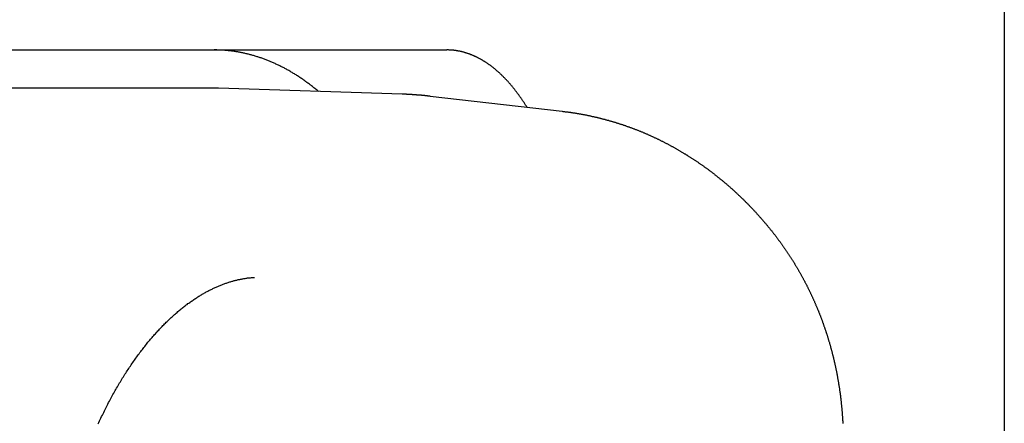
# Model space of a CAD drawing. Extents: x 637 to 3230, y 885 to 2745.
# Tile 102 of 151: x 3217.54 to 3230.44, y 1678.71 to 1684. Entities that reach past the tile are written whole.
import ezdxf

# ---------------------------------------------------------------- set-up
doc = ezdxf.new("R2010")
doc.units = 0
doc.layers.add('KF_GRAVIS_15_REAR', color=7, linetype='CONTINUOUS')

# ---------------------------------------------------------------- blocks, each defined once
blk = doc.blocks.new('KF_GRAVIS_15_REAR')
at = {"layer": 'KF_GRAVIS_15_REAR'}
for p, q in [((208.99999, -343.44213), (208.99999, -656)), ((191.63861, -569.5), (201.69748, -569.5)), ((198.64993, -570), (185.04235, -570)), ((201.11224, -570.07931), (198.70351, -570.00087)), ((201.47775, -570.10599), (203.20695, -570.30256))]:
    blk.add_line(p, q, dxfattribs=at)
for points in [[(200.016, -570.044, 0), (200.006, -570.035, 0), (199.997, -570.027, 0), (199.987, -570.019, 0), (199.977, -570.011, 0), (199.966, -570.003, 0), (199.956, -569.995, 0), (199.946, -569.987, 0), (199.936, -569.979, 0), (199.926, -569.971, 0), (199.916, -569.963, 0), (199.906, -569.955, 0), (199.896, -569.948, 0), (199.886, -569.94, 0), (199.875, -569.933, 0), (199.865, -569.925, 0), (199.855, -569.918, 0), (199.845, -569.911, 0), (199.835, -569.903, 0), (199.824, -569.896, 0), (199.814, -569.889, 0), (199.804, -569.882, 0), (199.794, -569.875, 0), (199.783, -569.868, 0), (199.773, -569.861, 0), (199.763, -569.854, 0), (199.752, -569.847, 0), (199.742, -569.841, 0), (199.732, -569.834, 0), (199.721, -569.827, 0), (199.711, -569.821, 0), (199.7, -569.814, 0), (199.69, -569.808, 0), (199.679, -569.802, 0), (199.669, -569.795, 0), (199.659, -569.789, 0), (199.648, -569.783, 0), (199.638, -569.777, 0), (199.627, -569.771, 0), (199.617, -569.765, 0), (199.606, -569.759, 0), (199.596, -569.753, 0), (199.585, -569.748, 0), (199.574, -569.742, 0), (199.564, -569.736, 0), (199.553, -569.731, 0), (199.543, -569.725, 0), (199.532, -569.72, 0), (199.521, -569.715, 0), (199.511, -569.709, 0), (199.5, -569.704, 0), (199.49, -569.699, 0), (199.479, -569.694, 0), (199.468, -569.689, 0), (199.458, -569.684, 0), (199.447, -569.679, 0), (199.436, -569.674, 0), (199.425, -569.669, 0), (199.415, -569.665, 0), (199.404, -569.66, 0), (199.393, -569.655, 0), (199.383, -569.651, 0), (199.372, -569.646, 0), (199.361, -569.642, 0), (199.35, -569.638, 0), (199.339, -569.633, 0), (199.329, -569.629, 0), (199.318, -569.625, 0), (199.307, -569.621, 0), (199.296, -569.617, 0), (199.285, -569.613, 0), (199.275, -569.609, 0), (199.264, -569.605, 0), (199.253, -569.602, 0), (199.242, -569.598, 0), (199.231, -569.595, 0), (199.22, -569.591, 0), (199.21, -569.588, 0), (199.199, -569.584, 0), (199.188, -569.581, 0), (199.177, -569.578, 0), (199.166, -569.574, 0), (199.155, -569.571, 0), (199.144, -569.568, 0), (199.133, -569.565, 0), (199.122, -569.562, 0), (199.111, -569.559, 0), (199.1, -569.557, 0), (199.09, -569.554, 0), (199.079, -569.551, 0), (199.068, -569.549, 0), (199.057, -569.546, 0), (199.046, -569.544, 0), (199.035, -569.541, 0), (199.024, -569.539, 0), (199.013, -569.537, 0), (199.002, -569.535, 0), (198.991, -569.532, 0), (198.98, -569.53, 0), (198.969, -569.528, 0), (198.958, -569.526, 0), (198.947, -569.525, 0), (198.936, -569.523, 0), (198.925, -569.521, 0), (198.914, -569.519, 0), (198.903, -569.518, 0), (198.892, -569.516, 0), (198.881, -569.515, 0), (198.87, -569.513, 0), (198.859, -569.512, 0), (198.848, -569.511, 0), (198.837, -569.51, 0), (198.826, -569.509, 0), (198.815, -569.508, 0), (198.804, -569.507, 0), (198.793, -569.506, 0), (198.782, -569.505, 0), (198.77, -569.504, 0), (198.759, -569.503, 0), (198.748, -569.503, 0), (198.737, -569.502, 0), (198.726, -569.502, 0), (198.715, -569.501, 0), (198.704, -569.501, 0), (198.693, -569.501, 0), (198.682, -569.5, 0), (198.671, -569.5, 0), (198.66, -569.5, 0), (198.649, -569.5, 0)], [(202.749, -570.251, 0), (202.744, -570.244, 0), (202.739, -570.236, 0), (202.734, -570.228, 0), (202.729, -570.221, 0), (202.724, -570.213, 0), (202.719, -570.205, 0), (202.714, -570.198, 0), (202.709, -570.19, 0), (202.704, -570.183, 0), (202.699, -570.176, 0), (202.694, -570.168, 0), (202.689, -570.161, 0), (202.685, -570.153, 0), (202.68, -570.146, 0), (202.675, -570.139, 0), (202.67, -570.132, 0), (202.664, -570.124, 0), (202.659, -570.117, 0), (202.654, -570.11, 0), (202.649, -570.103, 0), (202.644, -570.096, 0), (202.639, -570.089, 0), (202.634, -570.082, 0), (202.629, -570.075, 0), (202.624, -570.068, 0), (202.619, -570.062, 0), (202.614, -570.055, 0), (202.609, -570.048, 0), (202.603, -570.041, 0), (202.598, -570.035, 0), (202.593, -570.028, 0), (202.588, -570.021, 0), (202.583, -570.015, 0), (202.578, -570.008, 0), (202.572, -570.002, 0), (202.567, -569.995, 0), (202.562, -569.989, 0), (202.557, -569.983, 0), (202.552, -569.976, 0), (202.546, -569.97, 0), (202.541, -569.964, 0), (202.536, -569.958, 0), (202.531, -569.951, 0), (202.525, -569.945, 0), (202.52, -569.939, 0), (202.515, -569.933, 0), (202.509, -569.927, 0), (202.504, -569.921, 0), (202.499, -569.915, 0), (202.494, -569.909, 0), (202.488, -569.904, 0), (202.483, -569.898, 0), (202.478, -569.892, 0), (202.472, -569.886, 0), (202.467, -569.881, 0), (202.461, -569.875, 0), (202.456, -569.87, 0), (202.451, -569.864, 0), (202.445, -569.859, 0), (202.44, -569.853, 0), (202.434, -569.848, 0), (202.429, -569.842, 0), (202.424, -569.837, 0), (202.418, -569.832, 0), (202.413, -569.827, 0), (202.407, -569.821, 0), (202.402, -569.816, 0), (202.396, -569.811, 0), (202.391, -569.806, 0), (202.385, -569.801, 0), (202.38, -569.796, 0), (202.374, -569.791, 0), (202.369, -569.786, 0), (202.363, -569.781, 0), (202.358, -569.777, 0), (202.352, -569.772, 0), (202.347, -569.767, 0), (202.341, -569.762, 0), (202.336, -569.758, 0), (202.33, -569.753, 0), (202.325, -569.749, 0), (202.319, -569.744, 0), (202.314, -569.74, 0), (202.308, -569.735, 0), (202.303, -569.731, 0), (202.297, -569.726, 0), (202.291, -569.722, 0), (202.286, -569.718, 0), (202.28, -569.714, 0), (202.275, -569.709, 0), (202.269, -569.705, 0), (202.263, -569.701, 0), (202.258, -569.697, 0), (202.252, -569.693, 0), (202.247, -569.689, 0), (202.241, -569.685, 0), (202.235, -569.681, 0), (202.23, -569.677, 0), (202.224, -569.674, 0), (202.218, -569.67, 0), (202.213, -569.666, 0), (202.207, -569.662, 0), (202.202, -569.659, 0), (202.196, -569.655, 0), (202.19, -569.652, 0), (202.185, -569.648, 0), (202.179, -569.645, 0), (202.173, -569.641, 0), (202.168, -569.638, 0), (202.162, -569.634, 0), (202.156, -569.631, 0), (202.15, -569.628, 0), (202.145, -569.625, 0), (202.139, -569.621, 0), (202.133, -569.618, 0), (202.128, -569.615, 0), (202.122, -569.612, 0), (202.116, -569.609, 0), (202.111, -569.606, 0), (202.105, -569.603, 0), (202.099, -569.6, 0), (202.093, -569.597, 0), (202.088, -569.595, 0), (202.082, -569.592, 0), (202.076, -569.589, 0), (202.071, -569.586, 0), (202.065, -569.584, 0), (202.059, -569.581, 0), (202.053, -569.579, 0), (202.048, -569.576, 0), (202.042, -569.574, 0), (202.036, -569.571, 0), (202.03, -569.569, 0), (202.025, -569.566, 0), (202.019, -569.564, 0), (202.013, -569.562, 0), (202.007, -569.56, 0), (202.002, -569.557, 0), (201.996, -569.555, 0), (201.99, -569.553, 0), (201.984, -569.551, 0), (201.979, -569.549, 0), (201.973, -569.547, 0), (201.967, -569.545, 0), (201.961, -569.543, 0), (201.956, -569.541, 0), (201.95, -569.54, 0), (201.944, -569.538, 0), (201.938, -569.536, 0), (201.933, -569.534, 0), (201.927, -569.533, 0), (201.921, -569.531, 0), (201.915, -569.529, 0), (201.91, -569.528, 0), (201.904, -569.526, 0), (201.898, -569.525, 0), (201.892, -569.524, 0), (201.887, -569.522, 0), (201.881, -569.521, 0), (201.875, -569.52, 0), (201.869, -569.518, 0), (201.864, -569.517, 0), (201.858, -569.516, 0), (201.852, -569.515, 0), (201.846, -569.514, 0), (201.841, -569.513, 0), (201.835, -569.512, 0), (201.829, -569.511, 0), (201.823, -569.51, 0), (201.818, -569.509, 0), (201.812, -569.508, 0), (201.806, -569.507, 0), (201.8, -569.507, 0), (201.795, -569.506, 0), (201.789, -569.505, 0), (201.783, -569.505, 0), (201.777, -569.504, 0), (201.772, -569.503, 0), (201.766, -569.503, 0), (201.76, -569.502, 0), (201.755, -569.502, 0), (201.749, -569.502, 0), (201.743, -569.501, 0), (201.737, -569.501, 0), (201.732, -569.501, 0), (201.726, -569.501, 0), (201.72, -569.5, 0), (201.715, -569.5, 0), (201.709, -569.5, 0), (201.703, -569.5, 0), (201.697, -569.5, 0)], [(198.704, -570.001, 0), (198.703, -570.001, 0), (198.703, -570.001, 0), (198.702, -570.001, 0), (198.702, -570.001, 0), (198.701, -570.001, 0), (198.701, -570.001, 0), (198.701, -570.001, 0), (198.7, -570.001, 0), (198.7, -570.001, 0), (198.699, -570.001, 0), (198.699, -570.001, 0), (198.698, -570.001, 0), (198.698, -570.001, 0), (198.698, -570.001, 0), (198.697, -570.001, 0), (198.697, -570.001, 0), (198.696, -570.001, 0), (198.696, -570.001, 0), (198.696, -570.001, 0), (198.695, -570.001, 0), (198.695, -570.001, 0), (198.694, -570.001, 0), (198.694, -570.001, 0), (198.693, -570.001, 0), (198.693, -570.001, 0), (198.693, -570.001, 0), (198.692, -570.001, 0), (198.692, -570.001, 0), (198.691, -570.001, 0), (198.691, -570.001, 0), (198.691, -570.001, 0), (198.69, -570, 0), (198.69, -570, 0), (198.689, -570, 0), (198.689, -570, 0), (198.688, -570, 0), (198.688, -570, 0), (198.688, -570, 0), (198.687, -570, 0), (198.687, -570, 0), (198.686, -570, 0), (198.686, -570, 0), (198.686, -570, 0), (198.685, -570, 0), (198.685, -570, 0), (198.684, -570, 0), (198.684, -570, 0), (198.683, -570, 0), (198.683, -570, 0), (198.683, -570, 0), (198.682, -570, 0), (198.682, -570, 0), (198.681, -570, 0), (198.681, -570, 0), (198.68, -570, 0), (198.68, -570, 0), (198.68, -570, 0), (198.679, -570, 0), (198.679, -570, 0), (198.678, -570, 0), (198.678, -570, 0), (198.678, -570, 0), (198.677, -570, 0), (198.677, -570, 0), (198.676, -570, 0), (198.676, -570, 0), (198.675, -570, 0), (198.675, -570, 0), (198.675, -570, 0), (198.674, -570, 0), (198.674, -570, 0), (198.673, -570, 0), (198.673, -570, 0), (198.673, -570, 0), (198.672, -570, 0), (198.672, -570, 0), (198.671, -570, 0), (198.671, -570, 0), (198.67, -570, 0), (198.67, -570, 0), (198.67, -570, 0), (198.669, -570, 0), (198.669, -570, 0), (198.668, -570, 0), (198.668, -570, 0), (198.668, -570, 0), (198.667, -570, 0), (198.667, -570, 0), (198.666, -570, 0), (198.666, -570, 0), (198.665, -570, 0), (198.665, -570, 0), (198.665, -570, 0), (198.664, -570, 0), (198.664, -570, 0), (198.663, -570, 0), (198.663, -570, 0), (198.662, -570, 0), (198.662, -570, 0), (198.662, -570, 0), (198.661, -570, 0), (198.661, -570, 0), (198.66, -570, 0), (198.66, -570, 0), (198.66, -570, 0), (198.659, -570, 0), (198.659, -570, 0), (198.658, -570, 0), (198.658, -570, 0), (198.657, -570, 0), (198.657, -570, 0), (198.657, -570, 0), (198.656, -570, 0), (198.656, -570, 0), (198.655, -570, 0), (198.655, -570, 0), (198.655, -570, 0), (198.654, -570, 0), (198.654, -570, 0), (198.653, -570, 0), (198.653, -570, 0), (198.652, -570, 0), (198.652, -570, 0), (198.652, -570, 0), (198.651, -570, 0), (198.651, -570, 0), (198.65, -570, 0), (198.65, -570, 0)], [(201.478, -570.106, 0), (201.475, -570.106, 0), (201.472, -570.105, 0), (201.469, -570.105, 0), (201.466, -570.105, 0), (201.464, -570.104, 0), (201.461, -570.104, 0), (201.458, -570.104, 0), (201.455, -570.103, 0), (201.452, -570.103, 0), (201.449, -570.103, 0), (201.446, -570.103, 0), (201.444, -570.102, 0), (201.441, -570.102, 0), (201.438, -570.102, 0), (201.435, -570.101, 0), (201.432, -570.101, 0), (201.429, -570.101, 0), (201.426, -570.1, 0), (201.424, -570.1, 0), (201.421, -570.1, 0), (201.418, -570.1, 0), (201.415, -570.099, 0), (201.412, -570.099, 0), (201.409, -570.099, 0), (201.407, -570.098, 0), (201.404, -570.098, 0), (201.401, -570.098, 0), (201.398, -570.098, 0), (201.395, -570.097, 0), (201.392, -570.097, 0), (201.389, -570.097, 0), (201.387, -570.097, 0), (201.384, -570.096, 0), (201.381, -570.096, 0), (201.378, -570.096, 0), (201.375, -570.096, 0), (201.372, -570.095, 0), (201.369, -570.095, 0), (201.367, -570.095, 0), (201.364, -570.094, 0), (201.361, -570.094, 0), (201.358, -570.094, 0), (201.355, -570.094, 0), (201.352, -570.093, 0), (201.349, -570.093, 0), (201.347, -570.093, 0), (201.344, -570.093, 0), (201.341, -570.093, 0), (201.338, -570.092, 0), (201.335, -570.092, 0), (201.332, -570.092, 0), (201.33, -570.092, 0), (201.327, -570.091, 0), (201.324, -570.091, 0), (201.321, -570.091, 0), (201.318, -570.091, 0), (201.315, -570.09, 0), (201.312, -570.09, 0), (201.31, -570.09, 0), (201.307, -570.09, 0), (201.304, -570.09, 0), (201.301, -570.089, 0), (201.298, -570.089, 0), (201.295, -570.089, 0), (201.292, -570.089, 0), (201.29, -570.089, 0), (201.287, -570.088, 0), (201.284, -570.088, 0), (201.281, -570.088, 0), (201.278, -570.088, 0), (201.275, -570.088, 0), (201.272, -570.087, 0), (201.27, -570.087, 0), (201.267, -570.087, 0), (201.264, -570.087, 0), (201.261, -570.087, 0), (201.258, -570.086, 0), (201.255, -570.086, 0), (201.252, -570.086, 0), (201.25, -570.086, 0), (201.247, -570.086, 0), (201.244, -570.086, 0), (201.241, -570.085, 0), (201.238, -570.085, 0), (201.235, -570.085, 0), (201.232, -570.085, 0), (201.23, -570.085, 0), (201.227, -570.084, 0), (201.224, -570.084, 0), (201.221, -570.084, 0), (201.218, -570.084, 0), (201.215, -570.084, 0), (201.212, -570.084, 0), (201.21, -570.084, 0), (201.207, -570.083, 0), (201.204, -570.083, 0), (201.201, -570.083, 0), (201.198, -570.083, 0), (201.195, -570.083, 0), (201.192, -570.083, 0), (201.189, -570.082, 0), (201.187, -570.082, 0), (201.184, -570.082, 0), (201.181, -570.082, 0), (201.178, -570.082, 0), (201.175, -570.082, 0), (201.172, -570.082, 0), (201.169, -570.082, 0), (201.167, -570.081, 0), (201.164, -570.081, 0), (201.161, -570.081, 0), (201.158, -570.081, 0), (201.155, -570.081, 0), (201.152, -570.081, 0), (201.149, -570.081, 0), (201.147, -570.081, 0), (201.144, -570.08, 0), (201.141, -570.08, 0), (201.138, -570.08, 0), (201.135, -570.08, 0), (201.132, -570.08, 0), (201.129, -570.08, 0), (201.127, -570.08, 0), (201.124, -570.08, 0), (201.121, -570.08, 0), (201.118, -570.08, 0), (201.115, -570.079, 0), (201.112, -570.079, 0)], [(203.207, -570.303, 0), (203.215, -570.304, 0), (203.224, -570.304, 0), (203.232, -570.305, 0), (203.24, -570.306, 0), (203.248, -570.308, 0), (203.257, -570.309, 0), (203.265, -570.31, 0), (203.273, -570.311, 0), (203.282, -570.312, 0), (203.29, -570.313, 0), (203.298, -570.314, 0), (203.306, -570.315, 0), (203.315, -570.316, 0), (203.323, -570.318, 0), (203.331, -570.319, 0), (203.34, -570.32, 0), (203.348, -570.321, 0), (203.356, -570.322, 0), (203.364, -570.324, 0), (203.373, -570.325, 0), (203.381, -570.326, 0), (203.389, -570.328, 0), (203.397, -570.329, 0), (203.406, -570.33, 0), (203.414, -570.332, 0), (203.422, -570.333, 0), (203.43, -570.335, 0), (203.439, -570.336, 0), (203.447, -570.338, 0), (203.455, -570.339, 0), (203.463, -570.341, 0), (203.471, -570.342, 0), (203.48, -570.344, 0), (203.488, -570.345, 0), (203.496, -570.347, 0), (203.504, -570.348, 0), (203.513, -570.35, 0), (203.521, -570.351, 0), (203.529, -570.353, 0), (203.537, -570.355, 0), (203.545, -570.356, 0), (203.553, -570.358, 0), (203.562, -570.36, 0), (203.57, -570.362, 0), (203.578, -570.363, 0), (203.586, -570.365, 0), (203.594, -570.367, 0), (203.603, -570.369, 0), (203.611, -570.37, 0), (203.619, -570.372, 0), (203.627, -570.374, 0), (203.635, -570.376, 0), (203.643, -570.378, 0), (203.651, -570.38, 0), (203.66, -570.382, 0), (203.668, -570.384, 0), (203.676, -570.386, 0), (203.684, -570.388, 0), (203.692, -570.39, 0), (203.7, -570.392, 0), (203.708, -570.394, 0), (203.716, -570.396, 0), (203.724, -570.398, 0), (203.733, -570.4, 0), (203.741, -570.402, 0), (203.749, -570.404, 0), (203.757, -570.406, 0), (203.765, -570.408, 0), (203.773, -570.41, 0), (203.781, -570.413, 0), (203.789, -570.415, 0), (203.797, -570.417, 0), (203.805, -570.419, 0), (203.813, -570.421, 0), (203.821, -570.424, 0), (203.829, -570.426, 0), (203.837, -570.428, 0), (203.845, -570.431, 0), (203.853, -570.433, 0), (203.861, -570.435, 0), (203.869, -570.438, 0), (203.877, -570.44, 0), (203.885, -570.442, 0), (203.893, -570.445, 0), (203.901, -570.447, 0), (203.909, -570.45, 0), (203.917, -570.452, 0), (203.925, -570.455, 0), (203.933, -570.457, 0), (203.941, -570.46, 0), (203.949, -570.462, 0), (203.957, -570.465, 0), (203.965, -570.467, 0), (203.973, -570.47, 0), (203.981, -570.473, 0), (203.989, -570.475, 0), (203.997, -570.478, 0), (204.005, -570.481, 0), (204.013, -570.483, 0), (204.021, -570.486, 0), (204.029, -570.489, 0), (204.036, -570.491, 0), (204.044, -570.494, 0), (204.052, -570.497, 0), (204.06, -570.5, 0), (204.068, -570.502, 0), (204.076, -570.505, 0), (204.084, -570.508, 0), (204.092, -570.511, 0), (204.099, -570.514, 0), (204.107, -570.517, 0), (204.115, -570.52, 0), (204.123, -570.522, 0), (204.131, -570.525, 0), (204.139, -570.528, 0), (204.146, -570.531, 0), (204.154, -570.534, 0), (204.162, -570.537, 0), (204.17, -570.54, 0), (204.177, -570.543, 0), (204.185, -570.546, 0), (204.193, -570.549, 0), (204.201, -570.552, 0), (204.209, -570.555, 0), (204.216, -570.559, 0), (204.224, -570.562, 0), (204.232, -570.565, 0), (204.24, -570.568, 0), (204.247, -570.571, 0), (204.255, -570.574, 0), (204.263, -570.578, 0), (204.27, -570.581, 0), (204.278, -570.584, 0), (204.286, -570.587, 0), (204.293, -570.591, 0), (204.301, -570.594, 0), (204.309, -570.597, 0), (204.316, -570.6, 0), (204.324, -570.604, 0), (204.332, -570.607, 0), (204.339, -570.61, 0), (204.347, -570.614, 0), (204.355, -570.617, 0), (204.362, -570.621, 0), (204.37, -570.624, 0), (204.377, -570.628, 0), (204.385, -570.631, 0), (204.393, -570.634, 0), (204.4, -570.638, 0), (204.408, -570.641, 0), (204.415, -570.645, 0), (204.423, -570.649, 0), (204.431, -570.652, 0), (204.438, -570.656, 0), (204.446, -570.659, 0), (204.453, -570.663, 0), (204.461, -570.666, 0), (204.468, -570.67, 0), (204.476, -570.674, 0), (204.483, -570.677, 0), (204.491, -570.681, 0), (204.498, -570.685, 0), (204.506, -570.688, 0), (204.513, -570.692, 0), (204.521, -570.696, 0), (204.528, -570.7, 0), (204.535, -570.703, 0), (204.543, -570.707, 0), (204.55, -570.711, 0), (204.558, -570.715, 0), (204.565, -570.719, 0), (204.573, -570.723, 0), (204.58, -570.726, 0), (204.587, -570.73, 0), (204.595, -570.734, 0), (204.602, -570.738, 0), (204.609, -570.742, 0), (204.617, -570.746, 0), (204.624, -570.75, 0), (204.631, -570.754, 0), (204.639, -570.758, 0), (204.646, -570.762, 0), (204.653, -570.766, 0), (204.661, -570.77, 0), (204.668, -570.774, 0), (204.675, -570.778, 0), (204.683, -570.782, 0), (204.69, -570.786, 0), (204.697, -570.79, 0), (204.704, -570.794, 0), (204.712, -570.798, 0), (204.719, -570.803, 0), (204.726, -570.807, 0), (204.733, -570.811, 0), (204.741, -570.815, 0), (204.748, -570.819, 0), (204.755, -570.824, 0), (204.762, -570.828, 0), (204.769, -570.832, 0), (204.777, -570.836, 0), (204.784, -570.841, 0), (204.791, -570.845, 0), (204.798, -570.849, 0), (204.805, -570.854, 0), (204.812, -570.858, 0), (204.819, -570.862, 0), (204.827, -570.867, 0), (204.834, -570.871, 0), (204.841, -570.875, 0), (204.848, -570.88, 0), (204.855, -570.884, 0), (204.862, -570.889, 0), (204.869, -570.893, 0), (204.876, -570.898, 0), (204.883, -570.902, 0), (204.89, -570.906, 0), (204.897, -570.911, 0), (204.904, -570.916, 0), (204.911, -570.92, 0), (204.918, -570.925, 0), (204.925, -570.929, 0), (204.932, -570.934, 0), (204.939, -570.938, 0), (204.946, -570.943, 0), (204.953, -570.948, 0), (204.96, -570.952, 0), (204.967, -570.957, 0), (204.974, -570.961, 0), (204.981, -570.966, 0), (204.988, -570.971, 0), (204.994, -570.976, 0), (205.001, -570.98, 0), (205.008, -570.985, 0), (205.015, -570.99, 0), (205.022, -570.994, 0), (205.029, -570.999, 0), (205.036, -571.004, 0), (205.042, -571.009, 0), (205.049, -571.014, 0), (205.056, -571.018, 0), (205.063, -571.023, 0), (205.07, -571.028, 0), (205.076, -571.033, 0), (205.083, -571.038, 0), (205.09, -571.043, 0), (205.097, -571.048, 0), (205.103, -571.053, 0), (205.11, -571.058, 0), (205.117, -571.062, 0), (205.124, -571.067, 0), (205.13, -571.072, 0), (205.137, -571.077, 0), (205.144, -571.082, 0), (205.15, -571.087, 0), (205.157, -571.092, 0), (205.164, -571.097, 0), (205.17, -571.102, 0), (205.177, -571.108, 0), (205.184, -571.113, 0), (205.19, -571.118, 0), (205.197, -571.123, 0), (205.203, -571.128, 0), (205.21, -571.133, 0), (205.217, -571.138, 0), (205.223, -571.143, 0), (205.23, -571.148, 0), (205.236, -571.154, 0), (205.243, -571.159, 0), (205.249, -571.164, 0), (205.256, -571.169, 0), (205.262, -571.175, 0), (205.269, -571.18, 0), (205.275, -571.185, 0), (205.282, -571.19, 0), (205.288, -571.196, 0), (205.295, -571.201, 0), (205.301, -571.206, 0), (205.307, -571.211, 0), (205.314, -571.217, 0), (205.32, -571.222, 0), (205.327, -571.227, 0), (205.333, -571.233, 0), (205.339, -571.238, 0), (205.346, -571.244, 0), (205.352, -571.249, 0), (205.359, -571.254, 0), (205.365, -571.26, 0), (205.371, -571.265, 0), (205.378, -571.271, 0), (205.384, -571.276, 0), (205.39, -571.282, 0), (205.396, -571.287, 0), (205.403, -571.293, 0), (205.409, -571.298, 0), (205.415, -571.304, 0), (205.422, -571.309, 0), (205.428, -571.315, 0), (205.434, -571.32, 0), (205.44, -571.326, 0), (205.446, -571.331, 0), (205.453, -571.337, 0), (205.459, -571.343, 0), (205.465, -571.348, 0), (205.471, -571.354, 0), (205.477, -571.36, 0), (205.483, -571.365, 0), (205.49, -571.371, 0), (205.496, -571.377, 0), (205.502, -571.382, 0), (205.508, -571.388, 0), (205.514, -571.394, 0), (205.52, -571.399, 0), (205.526, -571.405, 0), (205.532, -571.411, 0), (205.538, -571.417, 0), (205.544, -571.422, 0), (205.55, -571.428, 0), (205.556, -571.434, 0), (205.562, -571.44, 0), (205.568, -571.446, 0), (205.574, -571.451, 0), (205.58, -571.457, 0), (205.586, -571.463, 0), (205.592, -571.469, 0), (205.598, -571.475, 0), (205.604, -571.481, 0), (205.61, -571.487, 0), (205.616, -571.493, 0), (205.622, -571.498, 0), (205.628, -571.504, 0), (205.633, -571.51, 0), (205.639, -571.516, 0), (205.645, -571.522, 0), (205.651, -571.528, 0), (205.657, -571.534, 0), (205.663, -571.54, 0), (205.668, -571.546, 0), (205.674, -571.552, 0), (205.68, -571.558, 0), (205.686, -571.564, 0), (205.692, -571.57, 0), (205.697, -571.576, 0), (205.703, -571.582, 0), (205.709, -571.588, 0), (205.715, -571.595, 0), (205.72, -571.601, 0), (205.726, -571.607, 0), (205.732, -571.613, 0), (205.737, -571.619, 0), (205.743, -571.625, 0), (205.749, -571.631, 0), (205.754, -571.637, 0), (205.76, -571.644, 0), (205.765, -571.65, 0), (205.771, -571.656, 0), (205.777, -571.662, 0), (205.782, -571.668, 0), (205.788, -571.675, 0), (205.793, -571.681, 0), (205.799, -571.687, 0), (205.805, -571.693, 0), (205.81, -571.7, 0), (205.816, -571.706, 0), (205.821, -571.712, 0), (205.827, -571.719, 0), (205.832, -571.725, 0), (205.838, -571.731, 0), (205.843, -571.738, 0), (205.848, -571.744, 0), (205.854, -571.75, 0), (205.859, -571.757, 0), (205.865, -571.763, 0), (205.87, -571.769, 0), (205.876, -571.776, 0), (205.881, -571.782, 0), (205.886, -571.789, 0), (205.892, -571.795, 0), (205.897, -571.801, 0), (205.902, -571.808, 0), (205.908, -571.814, 0), (205.913, -571.821, 0), (205.918, -571.827, 0), (205.924, -571.834, 0)], [(205.924, -571.834, 0), (205.928, -571.84, 0), (205.933, -571.846, 0), (205.938, -571.852, 0), (205.943, -571.858, 0), (205.948, -571.864, 0), (205.953, -571.87, 0), (205.958, -571.876, 0), (205.963, -571.883, 0), (205.968, -571.889, 0), (205.973, -571.895, 0), (205.977, -571.901, 0), (205.982, -571.907, 0), (205.987, -571.913, 0), (205.992, -571.92, 0), (205.997, -571.926, 0), (206.001, -571.932, 0), (206.006, -571.938, 0), (206.011, -571.944, 0), (206.016, -571.951, 0), (206.02, -571.957, 0), (206.025, -571.963, 0), (206.03, -571.97, 0), (206.034, -571.976, 0), (206.039, -571.982, 0), (206.044, -571.988, 0), (206.048, -571.995, 0), (206.053, -572.001, 0), (206.058, -572.007, 0), (206.062, -572.014, 0), (206.067, -572.02, 0), (206.072, -572.026, 0), (206.076, -572.033, 0), (206.081, -572.039, 0), (206.085, -572.045, 0), (206.09, -572.052, 0), (206.094, -572.058, 0), (206.099, -572.065, 0), (206.103, -572.071, 0), (206.108, -572.077, 0), (206.112, -572.084, 0), (206.117, -572.09, 0), (206.121, -572.097, 0), (206.126, -572.103, 0), (206.13, -572.11, 0), (206.135, -572.116, 0), (206.139, -572.123, 0), (206.144, -572.129, 0), (206.148, -572.136, 0), (206.152, -572.142, 0), (206.157, -572.149, 0), (206.161, -572.155, 0), (206.165, -572.162, 0), (206.17, -572.168, 0), (206.174, -572.175, 0), (206.178, -572.181, 0), (206.183, -572.188, 0), (206.187, -572.194, 0), (206.191, -572.201, 0), (206.195, -572.207, 0), (206.2, -572.214, 0), (206.204, -572.221, 0), (206.208, -572.227, 0), (206.212, -572.234, 0), (206.217, -572.24, 0), (206.221, -572.247, 0), (206.225, -572.254, 0), (206.229, -572.26, 0), (206.233, -572.267, 0), (206.237, -572.274, 0), (206.241, -572.28, 0), (206.246, -572.287, 0), (206.25, -572.294, 0), (206.254, -572.3, 0), (206.258, -572.307, 0), (206.262, -572.314, 0), (206.266, -572.321, 0), (206.27, -572.327, 0), (206.274, -572.334, 0), (206.278, -572.341, 0), (206.282, -572.347, 0), (206.286, -572.354, 0), (206.29, -572.361, 0), (206.294, -572.368, 0), (206.298, -572.374, 0), (206.302, -572.381, 0), (206.306, -572.388, 0), (206.31, -572.395, 0), (206.314, -572.402, 0), (206.317, -572.408, 0), (206.321, -572.415, 0), (206.325, -572.422, 0), (206.329, -572.429, 0), (206.333, -572.436, 0), (206.337, -572.443, 0), (206.341, -572.449, 0), (206.344, -572.456, 0), (206.348, -572.463, 0), (206.352, -572.47, 0), (206.356, -572.477, 0), (206.359, -572.484, 0), (206.363, -572.491, 0), (206.367, -572.498, 0), (206.371, -572.504, 0), (206.374, -572.511, 0), (206.378, -572.518, 0), (206.382, -572.525, 0), (206.385, -572.532, 0), (206.389, -572.539, 0), (206.393, -572.546, 0), (206.396, -572.553, 0), (206.4, -572.56, 0), (206.403, -572.567, 0), (206.407, -572.574, 0), (206.411, -572.581, 0), (206.414, -572.588, 0), (206.418, -572.595, 0), (206.421, -572.602, 0), (206.425, -572.609, 0), (206.428, -572.616, 0), (206.432, -572.623, 0), (206.435, -572.63, 0), (206.439, -572.637, 0), (206.442, -572.644, 0), (206.445, -572.651, 0), (206.449, -572.658, 0), (206.452, -572.665, 0), (206.456, -572.672, 0), (206.459, -572.679, 0), (206.462, -572.686, 0), (206.466, -572.693, 0), (206.469, -572.701, 0), (206.473, -572.708, 0), (206.476, -572.715, 0), (206.479, -572.722, 0), (206.482, -572.729, 0), (206.486, -572.736, 0), (206.489, -572.743, 0), (206.492, -572.75, 0), (206.496, -572.757, 0), (206.499, -572.765, 0), (206.502, -572.772, 0), (206.505, -572.779, 0), (206.508, -572.786, 0), (206.512, -572.793, 0), (206.515, -572.8, 0), (206.518, -572.808, 0), (206.521, -572.815, 0), (206.524, -572.822, 0), (206.527, -572.829, 0), (206.53, -572.836, 0), (206.533, -572.844, 0), (206.536, -572.851, 0), (206.54, -572.858, 0), (206.543, -572.865, 0), (206.546, -572.872, 0), (206.549, -572.88, 0), (206.552, -572.887, 0), (206.555, -572.894, 0), (206.558, -572.901, 0), (206.561, -572.909, 0), (206.564, -572.916, 0), (206.566, -572.923, 0), (206.569, -572.93, 0), (206.572, -572.938, 0), (206.575, -572.945, 0), (206.578, -572.952, 0), (206.581, -572.96, 0), (206.584, -572.967, 0), (206.587, -572.974, 0), (206.59, -572.981, 0), (206.592, -572.989, 0), (206.595, -572.996, 0), (206.598, -573.003, 0), (206.601, -573.011, 0), (206.604, -573.018, 0), (206.606, -573.025, 0), (206.609, -573.033, 0), (206.612, -573.04, 0), (206.614, -573.047, 0), (206.617, -573.055, 0), (206.62, -573.062, 0), (206.623, -573.07, 0), (206.625, -573.077, 0), (206.628, -573.084, 0), (206.63, -573.092, 0), (206.633, -573.099, 0), (206.636, -573.106, 0), (206.638, -573.114, 0), (206.641, -573.121, 0), (206.643, -573.129, 0), (206.646, -573.136, 0), (206.649, -573.144, 0), (206.651, -573.151, 0), (206.654, -573.158, 0), (206.656, -573.166, 0), (206.659, -573.173, 0), (206.661, -573.181, 0), (206.664, -573.188, 0), (206.666, -573.196, 0), (206.668, -573.203, 0), (206.671, -573.21, 0), (206.673, -573.218, 0), (206.676, -573.225, 0), (206.678, -573.233, 0), (206.68, -573.24, 0), (206.683, -573.248, 0), (206.685, -573.255, 0), (206.687, -573.263, 0), (206.69, -573.27, 0), (206.692, -573.278, 0), (206.694, -573.285, 0), (206.697, -573.293, 0), (206.699, -573.3, 0), (206.701, -573.308, 0), (206.703, -573.315, 0), (206.706, -573.323, 0), (206.708, -573.33, 0), (206.71, -573.338, 0), (206.712, -573.345, 0), (206.714, -573.353, 0), (206.717, -573.361, 0), (206.719, -573.368, 0), (206.721, -573.376, 0), (206.723, -573.383, 0), (206.725, -573.391, 0), (206.727, -573.398, 0), (206.729, -573.406, 0), (206.731, -573.413, 0), (206.733, -573.421, 0), (206.735, -573.429, 0), (206.737, -573.436, 0), (206.739, -573.444, 0), (206.741, -573.451, 0), (206.743, -573.459, 0), (206.745, -573.466, 0), (206.747, -573.474, 0), (206.749, -573.482, 0), (206.751, -573.489, 0), (206.753, -573.497, 0), (206.755, -573.505, 0), (206.757, -573.512, 0), (206.759, -573.52, 0), (206.761, -573.527, 0), (206.762, -573.535, 0), (206.764, -573.543, 0), (206.766, -573.55, 0), (206.768, -573.558, 0), (206.77, -573.566, 0), (206.771, -573.573, 0), (206.773, -573.581, 0), (206.775, -573.588, 0), (206.777, -573.596, 0), (206.778, -573.604, 0), (206.78, -573.611, 0), (206.782, -573.619, 0), (206.784, -573.627, 0), (206.785, -573.634, 0), (206.787, -573.642, 0), (206.789, -573.65, 0), (206.79, -573.657, 0), (206.792, -573.665, 0), (206.793, -573.673, 0), (206.795, -573.68, 0), (206.797, -573.688, 0), (206.798, -573.696, 0), (206.8, -573.704, 0), (206.801, -573.711, 0), (206.803, -573.719, 0), (206.804, -573.727, 0), (206.806, -573.734, 0), (206.807, -573.742, 0), (206.809, -573.75, 0), (206.81, -573.757, 0), (206.812, -573.765, 0), (206.813, -573.773, 0), (206.814, -573.781, 0), (206.816, -573.788, 0), (206.817, -573.796, 0), (206.819, -573.804, 0), (206.82, -573.811, 0), (206.821, -573.819, 0), (206.823, -573.827, 0), (206.824, -573.835, 0), (206.825, -573.842, 0), (206.827, -573.85, 0), (206.828, -573.858, 0), (206.829, -573.866, 0), (206.83, -573.873, 0), (206.832, -573.881, 0), (206.833, -573.889, 0), (206.834, -573.897, 0), (206.835, -573.904, 0), (206.837, -573.912, 0), (206.838, -573.92, 0), (206.839, -573.928, 0), (206.84, -573.935, 0), (206.841, -573.943, 0), (206.842, -573.951, 0), (206.843, -573.959, 0), (206.845, -573.967, 0), (206.846, -573.974, 0), (206.847, -573.982, 0), (206.848, -573.99, 0), (206.849, -573.998, 0), (206.85, -574.005, 0), (206.851, -574.013, 0), (206.852, -574.021, 0), (206.853, -574.029, 0), (206.854, -574.037, 0), (206.855, -574.044, 0), (206.856, -574.052, 0), (206.857, -574.06, 0), (206.858, -574.068, 0), (206.859, -574.076, 0), (206.859, -574.083, 0), (206.86, -574.091, 0), (206.861, -574.099, 0), (206.862, -574.107, 0), (206.863, -574.115, 0), (206.864, -574.122, 0), (206.865, -574.13, 0), (206.865, -574.138, 0), (206.866, -574.146, 0), (206.867, -574.154, 0), (206.868, -574.162, 0), (206.868, -574.169, 0), (206.869, -574.177, 0), (206.87, -574.185, 0), (206.871, -574.193, 0), (206.871, -574.201, 0), (206.872, -574.208, 0), (206.873, -574.216, 0), (206.873, -574.224, 0), (206.874, -574.232, 0), (206.875, -574.24, 0), (206.875, -574.248, 0), (206.876, -574.255, 0), (206.876, -574.263, 0), (206.877, -574.271, 0), (206.878, -574.279, 0), (206.878, -574.287, 0), (206.879, -574.295, 0), (206.879, -574.302, 0), (206.88, -574.31, 0), (206.88, -574.318, 0), (206.881, -574.326, 0), (206.881, -574.334, 0), (206.882, -574.342, 0), (206.882, -574.35, 0), (206.883, -574.357, 0), (206.883, -574.365, 0), (206.883, -574.373, 0), (206.884, -574.381, 0), (206.884, -574.389, 0)], [(197.131, -574.394, 0), (197.139, -574.375, 0), (197.148, -574.356, 0), (197.157, -574.337, 0), (197.166, -574.318, 0), (197.175, -574.3, 0), (197.184, -574.281, 0), (197.193, -574.262, 0), (197.202, -574.244, 0), (197.211, -574.226, 0), (197.22, -574.207, 0), (197.229, -574.189, 0), (197.238, -574.171, 0), (197.248, -574.153, 0), (197.257, -574.135, 0), (197.266, -574.117, 0), (197.276, -574.099, 0), (197.285, -574.081, 0), (197.294, -574.064, 0), (197.304, -574.046, 0), (197.313, -574.029, 0), (197.323, -574.012, 0), (197.333, -573.994, 0), (197.342, -573.977, 0), (197.352, -573.96, 0), (197.361, -573.943, 0), (197.371, -573.926, 0), (197.381, -573.909, 0), (197.391, -573.893, 0), (197.401, -573.876, 0), (197.41, -573.859, 0), (197.42, -573.843, 0), (197.43, -573.827, 0), (197.44, -573.81, 0), (197.45, -573.794, 0), (197.46, -573.778, 0), (197.47, -573.762, 0), (197.48, -573.746, 0), (197.49, -573.73, 0), (197.5, -573.715, 0), (197.51, -573.699, 0), (197.521, -573.684, 0), (197.531, -573.668, 0), (197.541, -573.653, 0), (197.551, -573.638, 0), (197.561, -573.622, 0), (197.572, -573.607, 0), (197.582, -573.592, 0), (197.592, -573.578, 0), (197.603, -573.563, 0), (197.613, -573.548, 0), (197.624, -573.534, 0), (197.634, -573.519, 0), (197.644, -573.505, 0), (197.655, -573.491, 0), (197.665, -573.476, 0), (197.676, -573.462, 0), (197.686, -573.448, 0), (197.697, -573.434, 0), (197.708, -573.421, 0), (197.718, -573.407, 0), (197.729, -573.393, 0), (197.739, -573.38, 0), (197.75, -573.367, 0), (197.761, -573.353, 0), (197.771, -573.34, 0), (197.782, -573.327, 0), (197.793, -573.314, 0), (197.804, -573.301, 0), (197.814, -573.288, 0), (197.825, -573.276, 0), (197.836, -573.263, 0), (197.847, -573.251, 0), (197.858, -573.238, 0), (197.868, -573.226, 0), (197.879, -573.214, 0), (197.89, -573.202, 0), (197.901, -573.19, 0), (197.912, -573.178, 0), (197.923, -573.166, 0), (197.933, -573.155, 0), (197.944, -573.143, 0), (197.955, -573.132, 0), (197.966, -573.12, 0), (197.977, -573.109, 0), (197.988, -573.098, 0), (197.999, -573.087, 0), (198.01, -573.076, 0), (198.021, -573.065, 0), (198.032, -573.055, 0), (198.043, -573.044, 0), (198.054, -573.034, 0), (198.065, -573.023, 0), (198.076, -573.013, 0), (198.087, -573.003, 0), (198.098, -572.993, 0), (198.109, -572.983, 0), (198.12, -572.973, 0), (198.131, -572.963, 0), (198.142, -572.954, 0), (198.153, -572.944, 0), (198.164, -572.935, 0), (198.175, -572.925, 0), (198.186, -572.916, 0), (198.196, -572.907, 0), (198.207, -572.898, 0), (198.218, -572.889, 0), (198.229, -572.88, 0), (198.24, -572.872, 0), (198.251, -572.863, 0), (198.262, -572.855, 0), (198.273, -572.846, 0), (198.284, -572.838, 0), (198.295, -572.83, 0), (198.306, -572.821, 0), (198.317, -572.813, 0), (198.328, -572.806, 0), (198.339, -572.798, 0), (198.35, -572.79, 0), (198.361, -572.782, 0), (198.372, -572.775, 0), (198.383, -572.768, 0), (198.394, -572.76, 0), (198.405, -572.753, 0), (198.416, -572.746, 0), (198.426, -572.739, 0), (198.437, -572.732, 0), (198.448, -572.725, 0), (198.459, -572.719, 0), (198.47, -572.712, 0), (198.481, -572.705, 0), (198.492, -572.699, 0), (198.502, -572.693, 0), (198.513, -572.686, 0), (198.524, -572.68, 0), (198.535, -572.674, 0), (198.546, -572.668, 0), (198.556, -572.663, 0), (198.567, -572.657, 0), (198.578, -572.651, 0), (198.589, -572.646, 0), (198.599, -572.64, 0), (198.61, -572.635, 0), (198.621, -572.63, 0), (198.631, -572.624, 0), (198.642, -572.619, 0), (198.653, -572.614, 0), (198.663, -572.609, 0), (198.674, -572.605, 0), (198.684, -572.6, 0), (198.695, -572.595, 0), (198.706, -572.591, 0), (198.716, -572.587, 0), (198.727, -572.582, 0), (198.737, -572.578, 0), (198.748, -572.574, 0), (198.758, -572.57, 0), (198.768, -572.566, 0), (198.779, -572.562, 0), (198.789, -572.558, 0), (198.8, -572.555, 0), (198.81, -572.551, 0), (198.821, -572.547, 0), (198.831, -572.544, 0), (198.841, -572.541, 0), (198.852, -572.537, 0), (198.862, -572.534, 0), (198.872, -572.531, 0), (198.883, -572.528, 0), (198.893, -572.525, 0), (198.903, -572.522, 0), (198.913, -572.52, 0), (198.924, -572.517, 0), (198.934, -572.514, 0), (198.944, -572.512, 0), (198.954, -572.509, 0), (198.964, -572.507, 0), (198.975, -572.505, 0), (198.985, -572.503, 0), (198.995, -572.501, 0), (199.005, -572.499, 0), (199.015, -572.497, 0), (199.025, -572.495, 0), (199.036, -572.493, 0), (199.046, -572.491, 0), (199.056, -572.49, 0), (199.066, -572.488, 0), (199.076, -572.487, 0), (199.086, -572.485, 0), (199.096, -572.484, 0), (199.106, -572.483, 0), (199.116, -572.482, 0), (199.126, -572.481, 0), (199.136, -572.48, 0), (199.146, -572.479, 0), (199.157, -572.478, 0), (199.167, -572.477, 0), (199.177, -572.477, 0)]]:
    blk.add_polyline3d(points, dxfattribs=at)

msp = doc.modelspace()

# ---------------------------------------------------------------- block references
at = {"layer": 'KF_GRAVIS_15_REAR'}
msp.add_blockref('KF_GRAVIS_15_REAR', (3021.439, 2253.101), dxfattribs=at)

doc.saveas('drawing.dxf')
